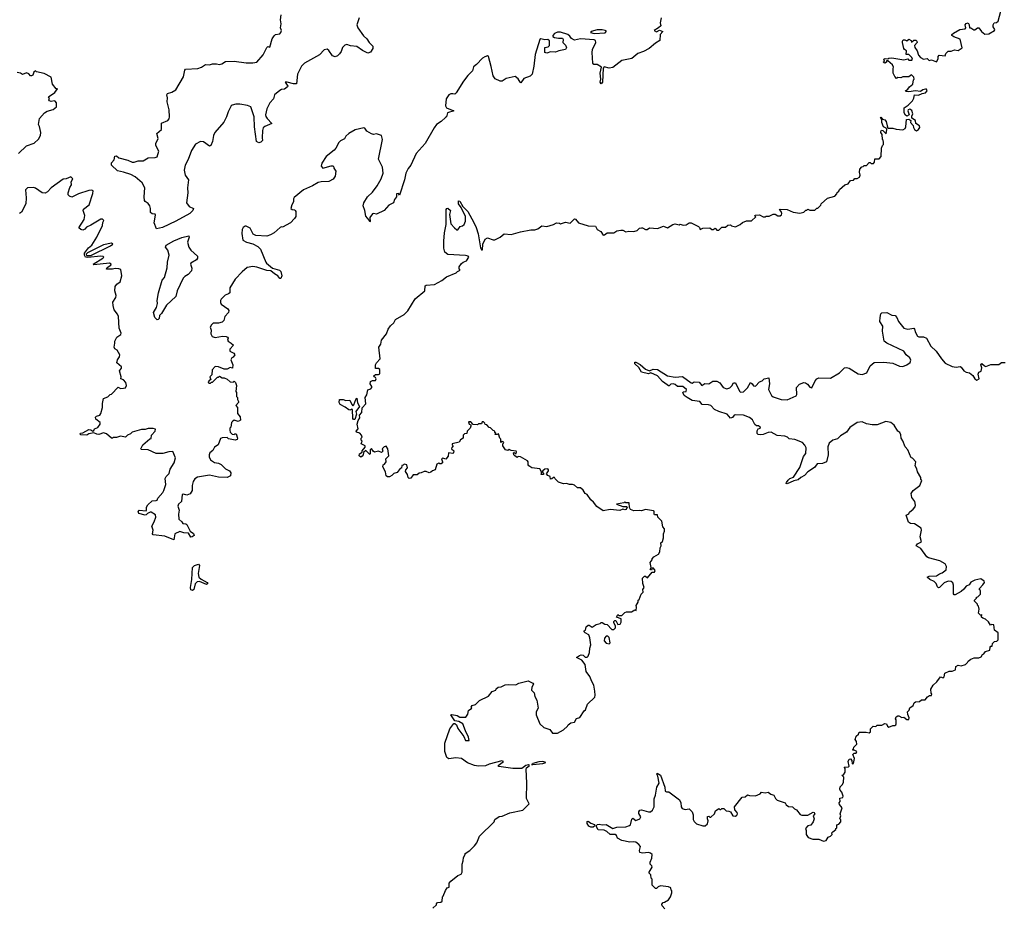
# Model space of a CAD drawing. Extents: x 2240384 to 2404287, y 351326 to 526670.
# Tile 147 of 256: x 2307606 to 2317562, y 427240 to 436206. Entities that reach past the tile are written whole.
import ezdxf

# ---------------------------------------------------------------- set-up
doc = ezdxf.new("R2010")
doc.units = 0

msp = doc.modelspace()

# ---------------------------------------------------------------- linework, layer by layer
at = {"layer": '0CON20XD'}
for points in [[(2311038, 436225), (2311014.5, 436155), (2311025, 436122), (2311081, 436041), (2311115, 436010.6), (2311139.1, 435975), (2311176.5, 435936.5), (2311176.9, 435915), (2311155, 435877.6), (2311126.2, 435866.2), (2311074, 435894), (2311016.7, 435935), (2310951.3, 435941.3), (2310915, 435955.7), (2310895, 435947.5), (2310871.4, 435925), (2310858.1, 435885), (2310839.7, 435860.3), (2310818.6, 435841.4), (2310795, 435831.8), (2310769.7, 435839.7), (2310732, 435895), (2310715, 435908.8), (2310685, 435900.8), (2310638.9, 435851.1), (2310484.5, 435765.5), (2310455, 435736), (2310414.6, 435655.4), (2310404, 435556), (2310375, 435555.6), (2310310, 435575), (2310290, 435575), (2310317.5, 435535), (2310313, 435527), (2310285, 435502), (2310255, 435500), (2310235, 435491.2), (2310184, 435446), (2310173.8, 435405), (2310135, 435366), (2310104.4, 435305), (2310091.9, 435245), (2310095, 435226.7), (2310107.1, 435205), (2310156.2, 435155), (2310086, 435125), (2310069.1, 435110.9), (2310060.6, 435085), (2310059.3, 435010.7), (2310062.5, 434985), (2310043.6, 434966.4), (2310025, 434960), (2310000, 434975), (2309981.5, 435121.5), (2309975.8, 435224.2), (2309942.5, 435325), (2309908.3, 435338.3), (2309830.5, 435350.5), (2309792.3, 435352.3), (2309755, 435342.5), (2309745, 435333.8), (2309714.4, 435275), (2309698.9, 435225), (2309669.3, 435170.7), (2309579.4, 435065), (2309566.5, 435035), (2309557.1, 434975), (2309538.2, 434931.8), (2309525, 434928.1), (2309465, 434970.9), (2309435, 434973.6), (2309384.3, 434945.7), (2309345, 434882), (2309309.5, 434790.5), (2309279.6, 434735), (2309269.6, 434685), (2309280, 434635), (2309314.3, 434585), (2309303.8, 434505), (2309306.2, 434455), (2309294.5, 434354.5), (2309319.2, 434315), (2309362, 434295), (2309357.7, 434275), (2309325.1, 434244.9), (2309185, 434167.1), (2309048.9, 434105), (2308990.4, 434090.4), (2308967, 434153), (2308980.5, 434230.5), (2308975, 434238), (2308945, 434241.2), (2308930, 434255), (2308930, 434295), (2308921.7, 434321.7), (2308906.4, 434346.4), (2308875, 434367.5), (2308868.3, 434378.3), (2308864.4, 434414.4), (2308871.4, 434505), (2308844.4, 434554.4), (2308772.9, 434615), (2308729.4, 434639.4), (2308655, 434664.5), (2308595, 434676.2), (2308534.1, 434734.1), (2308533, 434757), (2308560.7, 434789.3), (2308567.5, 434825), (2308585, 434828), (2308609.2, 434809.2), (2308698.8, 434785), (2308745, 434765.6), (2308765, 434764.2), (2308805, 434777.8), (2308853.1, 434776.9), (2308905, 434807.5), (2308975, 434811.2), (2308995, 434820), (2309012, 434875), (2308981.9, 434935), (2308983.1, 434955), (2309006.9, 435005), (2308994.4, 435055), (2309040, 435095), (2309041.2, 435158.8), (2309105, 435186.7), (2309117.3, 435202.7), (2309122, 435225), (2309119.2, 435295), (2309097.5, 435375), (2309100, 435415), (2309094, 435446), (2309100, 435460), (2309145, 435471.2), (2309185, 435496.2), (2309262.7, 435627.3), (2309274.4, 435695), (2309283.8, 435705), (2309408.7, 435711.3), (2309445, 435724.4), (2309486.4, 435753.6), (2309525, 435749.4), (2309555, 435758), (2309595, 435760), (2309625, 435752.9), (2309649.2, 435760.8), (2309685.9, 435784.1), (2309775.7, 435785.7), (2309895, 435768.1), (2309965, 435767.9), (2310004.3, 435775.7), (2310068.7, 435851.3), (2310105, 435923.3), (2310115, 435933.3), (2310135, 435927.5), (2310158.3, 436011.7), (2310177.7, 436042.3), (2310194.3, 436055.7), (2310235, 436062), (2310248.1, 436075), (2310252.2, 436095), (2310242.9, 436125), (2310250, 436165), (2310242.9, 436205), (2310249.4, 436255)], [(2312671.2, 434061.2), (2312775, 434081.2), (2312815, 434081.2), (2312845, 434091.2), (2312885, 434120), (2312936.4, 434113.6), (2313005, 434133.3), (2313035, 434150), (2313065, 434147.5), (2313075, 434140), (2313125, 434156.7), (2313171.7, 434148.3), (2313215, 434192.5), (2313225, 434190), (2313255, 434152.5), (2313355, 434121.2), (2313428, 434118), (2313443.6, 434083.6), (2313483, 434063), (2313505, 434026.7), (2313520.7, 434029.3), (2313545, 434050), (2313615, 434050), (2313645, 434070), (2313685, 434077.5), (2313705, 434077.5), (2313735, 434060), (2313765, 434067.5), (2313815, 434062.5), (2313850, 434075), (2313873, 434097), (2313895, 434102.5), (2313905, 434102.5), (2313935, 434083.3), (2313950, 434085), (2313975, 434102.5), (2314055, 434092.5), (2314115, 434116.7), (2314155, 434102.5), (2314210, 434135), (2314235, 434140), (2314275, 434132.5), (2314285, 434137.5), (2314315, 434127.5), (2314345, 434130), (2314375, 434150), (2314395, 434152.5), (2314470, 434115), (2314480, 434105), (2314485, 434083.3), (2314513.6, 434096.4), (2314585, 434102.5), (2314605, 434082.5), (2314617, 434083), (2314637, 434097), (2314655, 434077.5), (2314675, 434077.5), (2314705, 434107.5), (2314741.7, 434108.3), (2314765, 434127.5), (2314795, 434130), (2314805, 434120), (2314845, 434110), (2314890, 434135), (2314913.6, 434156.4), (2314955, 434170), (2315005, 434170), (2315048.3, 434211.7), (2315040, 434225), (2315045, 434230), (2315085, 434232.5), (2315125, 434212.5), (2315145, 434212.5), (2315155, 434220), (2315185, 434217.5), (2315225, 434237.5), (2315245, 434237.5), (2315273.6, 434223.6), (2315296.4, 434223.6), (2315309.3, 434230.7), (2315313.3, 434245), (2315306.2, 434266.2), (2315290, 434285), (2315295, 434290), (2315365, 434287.5), (2315428.3, 434258.3), (2315495, 434250), (2315535, 434260), (2315555, 434280), (2315565, 434280), (2315575, 434290), (2315595, 434280), (2315645, 434280), (2315665, 434300), (2315675, 434300), (2315708.3, 434331.7), (2315710, 434345), (2315775, 434400), (2315848.3, 434421.7), (2315870, 434445), (2315871.7, 434458.3), (2315888.3, 434471.7), (2315895, 434490), (2315950, 434535), (2315983, 434547), (2316005, 434580), (2316037, 434583), (2316051.7, 434598.3), (2316075, 434600), (2316096.7, 434613.3), (2316103.3, 434635), (2316097.5, 434665), (2316100, 434695), (2316121.7, 434718.3), (2316135, 434720), (2316145, 434730), (2316168.3, 434731.7), (2316195, 434760), (2316205, 434760), (2316215, 434750), (2316238.3, 434751.7), (2316250, 434765), (2316251.7, 434798.3), (2316295, 434800), (2316318.3, 434821.7), (2316320, 434905), (2316330, 434935), (2316340, 434945), (2316340, 434965), (2316337, 434987), (2316330, 434995), (2316327.5, 435045), (2316314.2, 435064.2), (2316313.9, 435076.1), (2316321.2, 435088.8), (2316335, 435086.7), (2316367, 435053), (2316372.5, 435095), (2316368.3, 435108.3), (2316341.7, 435121.7), (2316324, 435165), (2316323.3, 435193.3), (2316310, 435215), (2316315, 435220), (2316330, 435200), (2316355, 435192.5), (2316366.7, 435175), (2316378.3, 435131.7), (2316385, 435110), (2316435, 435110), (2316468.3, 435098.3), (2316535, 435092.5), (2316560, 435105), (2316567, 435123), (2316572.5, 435197.5), (2316595, 435200), (2316617.5, 435187.5), (2316613.3, 435165), (2316640, 435135), (2316642.5, 435115), (2316654, 435094), (2316675, 435082.5), (2316695.9, 435094.1), (2316706.7, 435115), (2316703.3, 435133.3), (2316667.5, 435155), (2316662.5, 435185), (2316628.3, 435208.3), (2316628.3, 435231.7), (2316637.5, 435255), (2316626.7, 435286.7), (2316605, 435300), (2316590, 435295), (2316587.5, 435285), (2316600, 435245), (2316575, 435230), (2316561.7, 435241.7), (2316550, 435265), (2316550, 435315), (2316589.3, 435340.7), (2316633.3, 435386.7), (2316646.4, 435413.6), (2316652.5, 435447.5), (2316695, 435441.2), (2316730, 435460), (2316765, 435465.8), (2316782, 435485), (2316775, 435503.3), (2316765, 435504), (2316736.7, 435495), (2316715, 435478.8), (2316665, 435486), (2316595, 435477.5), (2316565, 435480), (2316562.5, 435485), (2316586.2, 435503.8), (2316602.3, 435527.7), (2316636.2, 435555), (2316643.3, 435596.7), (2316650, 435605), (2316647.5, 435625), (2316625, 435646.7), (2316595, 435627.5), (2316535, 435627.5), (2316515, 435617.5), (2316485, 435620), (2316471.7, 435611.7), (2316455, 435630), (2316438.8, 435665), (2316437, 435713), (2316442.5, 435725), (2316430, 435750), (2316385, 435790), (2316371.7, 435788.3), (2316370, 435775), (2316355, 435767.5), (2316337.5, 435775), (2316350, 435785), (2316342.5, 435805), (2316357, 435813), (2316385, 435810), (2316395, 435816.7), (2316425, 435818.8), (2316545, 435801.2), (2316585, 435810), (2316597.5, 435795), (2316626.7, 435795), (2316633.3, 435805), (2316627.5, 435825), (2316595, 435852.5), (2316570, 435855), (2316571.7, 435891.7), (2316553.6, 435903.6), (2316547.5, 435915), (2316531.2, 435975), (2316530.8, 435989.2), (2316539.2, 436000.8), (2316555, 436002.5), (2316575, 435992.5), (2316595, 436010), (2316620, 435995), (2316625, 435980), (2316647, 435997), (2316667, 435997), (2316678.3, 435988.3), (2316680, 435975), (2316653.6, 435946.4), (2316656.7, 435925), (2316680.3, 435890.3), (2316695, 435847.5), (2316713.6, 435823.6), (2316745, 435806.7), (2316781.7, 435811.7), (2316803, 435793), (2316825, 435800), (2316875, 435780), (2316891.7, 435808.3), (2316892.5, 435835), (2316903, 435847), (2316965, 435840), (2316970, 435865), (2316994.1, 435885.9), (2317025, 435888), (2317058.8, 435901.2), (2317095, 435892.5), (2317135, 435920), (2317115, 436010), (2317051.7, 436031.7), (2317032.5, 436045), (2317032.5, 436055), (2317049.3, 436070.7), (2317113, 436107), (2317166.1, 436113.9), (2317172.5, 436125), (2317167.5, 436155), (2317175, 436167.5), (2317195, 436172.5), (2317206.7, 436155), (2317210, 436125), (2317225, 436122.5), (2317255, 436102.5), (2317265, 436102.5), (2317290, 436125), (2317305, 436122.5), (2317332.5, 436085), (2317365, 436060), (2317405, 436062.5), (2317462.5, 436095), (2317466.4, 436106.4), (2317447.5, 436135), (2317447.5, 436155), (2317460, 436175), (2317481.7, 436178.3), (2317498.3, 436191.7), (2317527, 436293)], [(2314092.5, 436225), (2314083, 436173), (2314087.5, 436145), (2314066.4, 436123.6), (2314022.5, 436095), (2314045, 436083.8), (2314075, 436100), (2314110, 436085), (2314083, 436057), (2314077.5, 435995), (2314035, 435967.5), (2313970, 435915), (2313915, 435883.3), (2313855, 435863.3), (2313795, 435812.5), (2313695, 435792.5), (2313605, 435722.5), (2313565, 435716.7), (2313515, 435730), (2313506.7, 435715), (2313499.5, 435575), (2313485, 435555.8), (2313474.5, 435575), (2313482.5, 435605), (2313475.5, 435665), (2313490, 435725), (2313445, 435752.5), (2313413, 435753), (2313400, 435765), (2313393.3, 435875), (2313397.5, 435905), (2313432.5, 435975), (2313430, 435995), (2313415, 436002.5), (2313275, 436012.5), (2313215, 435998.8), (2313184.1, 436014.1), (2313169.3, 436039.3), (2313147, 436057), (2313075, 436080), (2313045, 436078.8), (2313013.3, 436065), (2312996.7, 436045), (2312996.7, 436035), (2313014.2, 436024.2), (2313055, 436018), (2313095, 436020), (2313102, 436005), (2313096.7, 435975), (2313125, 435948.8), (2313134, 435925), (2313125, 435904.3), (2313058.6, 435891.4), (2313023.9, 435876.1), (2312975, 435880.8), (2312935, 435867.5), (2312915, 435874.3), (2312915, 435923.3), (2312948.3, 435931.7), (2312964.5, 435945.5), (2312962.2, 435992.2), (2312945, 436006), (2312915, 436002.9), (2312875, 436013.8), (2312865, 436006.7), (2312818.1, 435855), (2312805.7, 435735), (2312787.5, 435655), (2312767, 435633), (2312705, 435610), (2312675, 435567.5), (2312665, 435572.5), (2312645, 435607.5), (2312615, 435632.5), (2312525, 435612.5), (2312485, 435582.5), (2312465, 435582.5), (2312415, 435606.7), (2312395, 435636.7), (2312375, 435733.3), (2312345, 435832.5), (2312335, 435840), (2312308.3, 435831.7), (2312285, 435817.5), (2312226.4, 435753.6), (2312195, 435730), (2312185, 435690), (2312137, 435643), (2312092.5, 435585), (2312020, 435465), (2312005, 435453.3), (2311985, 435456.2), (2311965, 435456), (2311946.7, 435445), (2311920, 435405), (2311911.2, 435335), (2311922.5, 435315), (2311997.5, 435285), (2311932.5, 435265), (2311922.5, 435225), (2311913.3, 435215), (2311869.2, 435175), (2311820, 435145), (2311796.4, 435113.6), (2311706.2, 434955), (2311615.9, 434854.1), (2311562.5, 434735), (2311535, 434701.2), (2311511.9, 434655), (2311495.6, 434585), (2311445, 434432.5), (2311435, 434447.5), (2311417.5, 434445), (2311417.5, 434415), (2311395, 434387.5), (2311386, 434355), (2311338.3, 434331.7), (2311290, 434275), (2311215, 434237.5), (2311185, 434246.7), (2311175, 434242.5), (2311147.5, 434205), (2311150, 434165), (2311145, 434160), (2311138.3, 434178.3), (2311105, 434220), (2311096.7, 434275), (2311080, 434325), (2311086.2, 434355), (2311123.8, 434415), (2311175, 434461.2), (2311220, 434525), (2311262, 434595), (2311280, 434655), (2311274, 434715), (2311235.8, 434795.8), (2311275.8, 434994.2), (2311265.8, 435035.8), (2311215, 435050.8), (2311185, 435046), (2311165, 435051.2), (2311117.7, 435077.7), (2311095, 435110), (2311085, 435113.3), (2310997.1, 435092.9), (2310935, 435053.3), (2310905, 435026.7), (2310890.3, 434999.7), (2310849.3, 434980.7), (2310832.5, 434965), (2310803.6, 434906.4), (2310786.7, 434885), (2310705, 434823.3), (2310660, 434755), (2310653.6, 434723.6), (2310673, 434703), (2310755, 434726.7), (2310775, 434727.5), (2310782.5, 434715), (2310783, 434703), (2310802.5, 434675), (2310796.2, 434623.8), (2310775, 434592.5), (2310731.7, 434568.3), (2310655, 434566.2), (2310625, 434558), (2310565.4, 434524.6), (2310474.3, 434485.7), (2310381.2, 434408.8), (2310373.3, 434395), (2310373.3, 434365), (2310356.7, 434335), (2310347.5, 434295), (2310360, 434285), (2310385, 434282.5), (2310392.5, 434275), (2310397.5, 434265), (2310397, 434217), (2310386.4, 434193.6), (2310345, 434150), (2310265, 434107.5), (2310255, 434112.5), (2310240, 434105), (2310178.3, 434051.7), (2310140.7, 434029.3), (2310105, 434017.5), (2309995, 434022.5), (2309967, 434037), (2309935, 434097.5), (2309895, 434117.5), (2309885, 434117.5), (2309867.5, 434105), (2309857, 434083), (2309853.3, 434045), (2309862.5, 433975), (2309900, 433955), (2309965, 433940), (2310013.6, 433913.6), (2310042.5, 433885), (2310094, 433755), (2310103.4, 433743.4), (2310163.9, 433693.9), (2310234, 433674), (2310248, 433658), (2310256.7, 433615), (2310245, 433590), (2310235, 433590), (2310216.7, 433615), (2310183.3, 433635), (2310146, 433666), (2310105, 433669.4), (2310005, 433704), (2309965, 433710), (2309905, 433700), (2309855, 433656.7), (2309785, 433582.5), (2309732.5, 433495), (2309730, 433445), (2309717, 433433), (2309685, 433420), (2309645, 433380), (2309637.5, 433365), (2309637.5, 433345), (2309645, 433330), (2309711.7, 433281.7), (2309720, 433265), (2309716.2, 433245), (2309681.2, 433205), (2309668.8, 433165), (2309652.3, 433147.7), (2309615, 433136.7), (2309563, 433137), (2309545, 433120), (2309533.3, 433095), (2309542.5, 433065), (2309538.3, 433028.3), (2309553.6, 433003.6), (2309582.3, 432992.3), (2309656.1, 433006.1), (2309695, 433003.3), (2309706.4, 432996.4), (2309712.5, 432985), (2309707.5, 432965), (2309712.5, 432955), (2309746.1, 432936.1), (2309767.5, 432915), (2309730, 432875), (2309732.5, 432855), (2309773, 432833), (2309782.5, 432815), (2309766.4, 432793.6), (2309750, 432785), (2309742.5, 432765), (2309760, 432715), (2309758.3, 432681.7), (2309735, 432690), (2309705, 432672.5), (2309675, 432673.3), (2309615, 432696.7), (2309583, 432697), (2309552.5, 432665), (2309550, 432615), (2309530, 432595), (2309540, 432565), (2309525, 432560), (2309512.5, 432545), (2309513.9, 432533.9), (2309521.7, 432531.7), (2309535, 432530), (2309545, 432540), (2309555, 432540), (2309605, 432590), (2309615, 432590), (2309625, 432600), (2309653, 432583), (2309675, 432582.5), (2309705, 432570), (2309735, 432542.5), (2309765, 432540), (2309775, 432550), (2309787, 432537), (2309800, 432505), (2309790, 432445), (2309800, 432435), (2309800, 432395), (2309810, 432385), (2309810, 432365), (2309820, 432345), (2309820, 432335), (2309792.5, 432305), (2309807.5, 432285), (2309810, 432225), (2309835, 432190), (2309837.5, 432155), (2309815, 432142.5), (2309775, 432157.5), (2309757, 432143), (2309748.3, 432131.7), (2309740, 432085), (2309730, 432075), (2309730, 432055), (2309733, 432033), (2309753, 432013), (2309775, 432010), (2309783, 432017), (2309796.4, 432016.4), (2309810, 431975), (2309805, 431960), (2309785, 431952.5), (2309718.3, 431968.3), (2309705, 431980), (2309655, 431977.5), (2309635, 431970), (2309612.5, 431905), (2309577, 431883), (2309559.3, 431850.7), (2309527.5, 431825), (2309523.3, 431805), (2309523.3, 431785), (2309535, 431753.3), (2309575, 431726.7), (2309615, 431721.2), (2309645, 431708.8), (2309686.7, 431665), (2309726.7, 431645), (2309740, 431625), (2309737.1, 431592.9), (2309705, 431575.7), (2309615, 431580), (2309525, 431598.6), (2309405, 431578), (2309378.3, 431561.7), (2309358.8, 431535), (2309351.2, 431495), (2309350, 431445), (2309329.1, 431410.9), (2309295, 431396.7), (2309261.9, 431408.1), (2309250, 431405), (2309243.3, 431335), (2309213.6, 431306.3), (2309204.6, 431285), (2309217.5, 431245), (2309210.6, 431205), (2309216.7, 431155), (2309246.4, 431126.4), (2309255, 431110), (2309285, 431108.8), (2309295, 431101.2), (2309330, 431035), (2309365, 431010), (2309371.7, 430988.3), (2309350, 430975), (2309335, 430973.8), (2309312.5, 431012.5), (2309265, 431018), (2309225, 431031.2), (2309173.3, 431006.7), (2309163.9, 430946.1), (2309073.6, 430983.6), (2308955, 430997.5), (2308950, 431005), (2308955.6, 431045), (2308941.1, 431085), (2308965, 431126.2), (2308982.5, 431175), (2308979.2, 431199.2), (2308935, 431226), (2308925, 431226), (2308898, 431212), (2308885, 431197.5), (2308875, 431196.7), (2308812.3, 431212.3), (2308803.3, 431235), (2308813.3, 431246.7), (2308885, 431240), (2308890, 431245), (2308887.8, 431275), (2308901.3, 431298.7), (2308945, 431340), (2308985.9, 431344.1), (2308995, 431347.5), (2309002.7, 431367.3), (2309054, 431425), (2309064.2, 431445), (2309084, 431505), (2309077.5, 431565), (2309087.5, 431585), (2309116.7, 431615), (2309128, 431662), (2309166.7, 431725), (2309182.5, 431775), (2309155, 431837.5), (2309113.6, 431836.4), (2309055, 431820), (2308985, 431820), (2308905, 431856.7), (2308835, 431860), (2308830, 431865), (2308852.5, 431905), (2308921.7, 431968.3), (2308935, 431970), (2308940, 432005), (2308977, 432043), (2308980, 432065), (2308955, 432072.5), (2308905, 432070), (2308875, 432060), (2308838.3, 432061.7), (2308745, 432033.3), (2308725, 432016.7), (2308697.5, 432005), (2308675, 431983.3), (2308625, 431992.5), (2308585, 431980), (2308555, 431980), (2308545, 431972.5), (2308535, 431972.5), (2308485, 432016.2), (2308455, 432028), (2308405, 432011.9), (2308385, 432012.9), (2308355, 432026.7), (2308305, 432017.5), (2308285, 432004.2), (2308225, 432007.5), (2308217.5, 432015), (2308220, 432025), (2308245, 432028.8), (2308305, 432060.8), (2308325, 432059.2)], [(2313415, 436067.5), (2313525, 436074.3), (2313538.3, 436088.3), (2313525, 436097.5), (2313495, 436103.3), (2313445, 436103.3), (2313385, 436086.7), (2313377.5, 436075), (2313415, 436067.5)], [(2307595.8, 434854.2), (2307675, 434931.2), (2307752.3, 434957.7), (2307795, 434996.2), (2307816, 435035), (2307818.8, 435065), (2307806.7, 435125), (2307796.7, 435145), (2307805, 435207.5), (2307855.9, 435264.1), (2307885, 435280), (2307943.6, 435296.4), (2307977.5, 435325), (2307977.5, 435365), (2307965, 435382.5), (2307955, 435386.7), (2307925, 435378.8), (2307907.5, 435385), (2307902.5, 435395), (2307907.5, 435407.5), (2307897.5, 435425), (2307961.2, 435468.8), (2307990, 435505), (2307975, 435507.5), (2307936.7, 435555), (2307925.9, 435625.9), (2307855, 435662.5), (2307775, 435680), (2307765, 435687.5), (2307750, 435675), (2307737.5, 435645), (2307725, 435637.5), (2307715, 435637.5), (2307698, 435658), (2307675, 435670), (2307635, 435650), (2307613.9, 435663.9), (2307582, 435672)], [(2308325, 432059.2), (2308346.2, 432043.8), (2308355, 432050), (2308361.7, 432068.3), (2308395, 432082.2), (2308421.2, 432115), (2308420.7, 432130.7), (2308377.5, 432165), (2308373.3, 432185), (2308383, 432197), (2308415, 432207.5), (2308427.5, 432225), (2308442.5, 432285), (2308442.5, 432325), (2308453.6, 432376.4), (2308497, 432393), (2308520, 432415), (2308535, 432420), (2308601.7, 432488.3), (2308625, 432477.5), (2308655, 432479.2), (2308675.5, 432484.5), (2308686.2, 432505), (2308678, 432538), (2308655, 432562.5), (2308630, 432575), (2308632.5, 432595), (2308616.2, 432655), (2308636.7, 432683.3), (2308635.7, 432695), (2308588.8, 432735), (2308594.1, 432765.9), (2308616.7, 432795), (2308617.5, 432815), (2308592.5, 432865), (2308568.6, 432878.6), (2308560.6, 432895), (2308569.4, 432935), (2308567.5, 432955), (2308587.5, 432995), (2308627.7, 433022.3), (2308631.2, 433035), (2308612.9, 433085), (2308604.2, 433205), (2308596.6, 433226.6), (2308560.3, 433270.3), (2308550, 433315), (2308549.3, 433350.7), (2308576.7, 433395), (2308581.2, 433415), (2308568.9, 433465), (2308573, 433507), (2308588.3, 433531.7), (2308623.6, 433556.4), (2308640, 433615), (2308629.3, 433679.3), (2308607.4, 433687.4), (2308570.8, 433689.2), (2308545, 433681.8), (2308483.8, 433683.8), (2308491.3, 433698.7), (2308527.5, 433725), (2308532.5, 433735), (2308515, 433743.3), (2308355, 433727.5), (2308350, 433735), (2308446.7, 433795), (2308456.7, 433805), (2308451.7, 433811.7), (2308425, 433815.8), (2308295, 433800.8), (2308270, 433805), (2308263, 433823), (2308261.2, 433845), (2308301.9, 433898.1), (2308334, 433925), (2308385, 434006.7), (2308443.3, 434125), (2308447.5, 434155), (2308457.5, 434175), (2308445, 434190), (2308425, 434190), (2308325, 434126.2), (2308282.7, 434107.3), (2308263.9, 434086.1), (2308245, 434076.7), (2308225, 434083.3), (2308205, 434100), (2308258, 434185), (2308264, 434225), (2308246.7, 434275), (2308250.5, 434289.5), (2308309.2, 434335), (2308345, 434447.5), (2308350, 434475), (2308335, 434481.2), (2308305, 434478.6), (2308202.5, 434445), (2308135, 434410.8), (2308110.7, 434420.7), (2308097.5, 434435), (2308095.8, 434455), (2308112.7, 434507.3), (2308130, 434535), (2308127.5, 434565), (2308142.5, 434595), (2308125, 434617.5), (2308075, 434597.5), (2308045, 434593.3), (2307925, 434506.2), (2307886.2, 434465), (2307865, 434452.5), (2307833.3, 434453.3), (2307765, 434502.5), (2307745, 434509.4), (2307685, 434505.7), (2307666, 434485), (2307672, 434405), (2307666.7, 434345), (2307625, 434260), (2307603.8, 434246.2)], [(2312075, 429153.8), (2312117.5, 429152.5), (2312137, 429183), (2312145, 429220), (2312177, 429243), (2312172.5, 429255), (2312180.7, 429269.3), (2312215, 429280), (2312255, 429321.2), (2312346.1, 429363.9), (2312385, 429412.5), (2312420, 429425), (2312425, 429440), (2312443, 429457), (2312475, 429460), (2312515, 429478.8), (2312546.1, 429483.9), (2312621.7, 429478.3), (2312653.6, 429496.4), (2312748.3, 429518.3), (2312795, 429496.7), (2312800, 429485), (2312784.2, 429455.8), (2312781.2, 429425), (2312808.3, 429398.3), (2312815, 429360), (2312836.2, 429325), (2312850, 429245), (2312830, 429205), (2312827.5, 429175), (2312866.4, 429086.4), (2312905, 429046.7), (2312966.1, 429026.1), (2312995, 428990), (2313045, 428990), (2313106.4, 429023.6), (2313145, 429060), (2313153.6, 429076.4), (2313180, 429095), (2313216.4, 429103.6), (2313235, 429137.5), (2313269.3, 429150.7), (2313313.6, 429216.4), (2313327.5, 429225), (2313347, 429283), (2313420, 429355), (2313426.2, 429375), (2313423, 429417), (2313411.2, 429475), (2313392.3, 429512.3), (2313372.5, 429565), (2313334.1, 429614.1), (2313323.3, 429685), (2313290, 429730), (2313237.5, 429755), (2313265, 429776.7), (2313285, 429782.5), (2313305, 429780), (2313325, 429760), (2313345, 429760), (2313355, 429770), (2313367.5, 429805), (2313370.7, 429849.3), (2313382.5, 429885), (2313372.5, 429955), (2313362.5, 429985), (2313322.5, 430005), (2313312.5, 430015), (2313313.3, 430026.7), (2313326.1, 430033.9), (2313335, 430067.5), (2313355, 430082.5), (2313365, 430082.5), (2313395, 430062.5), (2313435, 430090), (2313475, 430100), (2313485, 430110), (2313495, 430110), (2313523, 430093), (2313545, 430090), (2313595, 430040), (2313615, 430040), (2313630, 430055), (2313630, 430075), (2313612.5, 430105), (2313615, 430120), (2313625, 430130), (2313635, 430130), (2313655, 430090), (2313678.3, 430091.7), (2313687, 430113), (2313688.3, 430148.3), (2313640, 430165), (2313655, 430190), (2313665, 430180), (2313695, 430180), (2313725, 430210), (2313743, 430217), (2313791.7, 430218.3), (2313825, 430237.5), (2313838.3, 430231.7), (2313842.5, 430265), (2313838.3, 430281.7), (2313860, 430315), (2313860, 430335), (2313868.3, 430341.7), (2313890, 430395), (2313910, 430415), (2313907.5, 430445), (2313920, 430465), (2313906.7, 430505), (2313903, 430557), (2313925, 430580), (2313935, 430580), (2313955, 430560), (2314001.7, 430618.3), (2314025, 430620), (2314032.5, 430635), (2314015, 430660), (2314001.7, 430658.3), (2313995, 430640), (2313980, 430645), (2313990, 430665), (2313980, 430715), (2314000, 430745), (2314000, 430755), (2314017, 430773), (2314065, 430800), (2314077.5, 430825), (2314083.6, 430866.4), (2314092.5, 430885), (2314090, 430915), (2314105, 430930), (2314117.5, 430965), (2314117.5, 431005), (2314127.5, 431035), (2314127, 431057), (2314108.3, 431078.3), (2314100, 431135), (2314060, 431175), (2314055, 431200), (2314025, 431200), (2314020, 431205), (2314020, 431235), (2314015, 431240), (2313935, 431252), (2313895, 431237.5), (2313875, 431242), (2313815, 431238.8), (2313783.2, 431253.2), (2313771.7, 431271.7), (2313768.3, 431318.3), (2313735, 431320), (2313725, 431330), (2313715, 431320), (2313640, 431305), (2313705, 431283.3), (2313745, 431282.5), (2313750, 431275), (2313746.7, 431265), (2313735, 431253.8), (2313725, 431250), (2313705, 431256.7), (2313675, 431244), (2313575, 431251.4), (2313505, 431238), (2313441.2, 431281.2), (2313409.2, 431325), (2313379.7, 431349.7), (2313345, 431404), (2313323.1, 431413.1), (2313305, 431448.8), (2313275, 431473.3), (2313245, 431472.5), (2313215, 431500), (2313197, 431507), (2313165, 431506.7), (2313135, 431516.7), (2313105, 431513.3), (2313055, 431530), (2313021.7, 431561.7), (2313015, 431577.5), (2313005, 431577.5), (2312988.3, 431561.7), (2312975, 431560), (2312970, 431585), (2312945, 431597.5), (2312933, 431613), (2312953.3, 431645), (2312953.3, 431655), (2312945, 431663.3), (2312915, 431659.2), (2312896.7, 431645), (2312890, 431635), (2312907.5, 431615), (2312900, 431605), (2312880, 431605), (2312881.7, 431618.3), (2312882.5, 431635), (2312865, 431662.5), (2312785, 431673.3), (2312753.6, 431693.6), (2312747.5, 431705), (2312747.5, 431735), (2312740, 431745), (2312670, 431785), (2312645, 431790), (2312635, 431780), (2312613.6, 431793.6), (2312602.5, 431805), (2312600, 431825), (2312605, 431830), (2312615, 431820), (2312625, 431820), (2312630, 431835), (2312625, 431842.5), (2312575, 431850), (2312555, 431860), (2312541.7, 431848.3), (2312517.5, 431855), (2312490, 431895), (2312490, 431915), (2312498.3, 431921.7), (2312500, 431935), (2312485, 431940), (2312471.7, 431931.7), (2312470, 431965), (2312460, 431975), (2312448.3, 432018.3), (2312435, 432010), (2312415, 432010), (2312410, 432015), (2312420, 432025), (2312411.7, 432031.7), (2312410, 432045), (2312395, 432050), (2312368.3, 432078.3), (2312351.7, 432081.7), (2312328.3, 432108.3), (2312311.7, 432111.7), (2312310, 432125), (2312295, 432140), (2312281.7, 432138.3), (2312275, 432120), (2312245, 432120), (2312235, 432110), (2312193, 432113), (2312168, 432138), (2312145, 432137.5), (2312152.5, 432115), (2312167.5, 432107.5), (2312167.5, 432095), (2312160, 432075), (2312130, 432045), (2312128.3, 432021.7), (2312103, 432017), (2312090, 432005), (2312090, 431975), (2312061.7, 431958.3), (2312050, 431935), (2311980, 431915), (2311980, 431905), (2311990, 431895), (2311975, 431880), (2311972.5, 431865), (2311997, 431847), (2311993, 431827), (2311985, 431820), (2311943.6, 431826.4), (2311938.8, 431791.2), (2311915, 431762.5), (2311885, 431770), (2311870, 431765), (2311882.5, 431735), (2311880, 431725), (2311867, 431713), (2311853, 431713), (2311845, 431720), (2311825, 431710), (2311807.5, 431655), (2311780, 431645), (2311765, 431630), (2311745, 431622.5), (2311715, 431637.5), (2311695, 431637.5), (2311665, 431622.5), (2311645, 431620), (2311625, 431602.5), (2311585, 431602.5), (2311559.5, 431570.5), (2311545, 431566.7), (2311532.5, 431575), (2311526.4, 431606.4), (2311508.3, 431638.3), (2311510, 431655), (2311526.4, 431673.6), (2311520, 431705), (2311495, 431710), (2311485, 431700), (2311471.7, 431698.3), (2311468.3, 431671.7), (2311453.6, 431666.4), (2311422.5, 431627.5), (2311390, 431615), (2311370, 431595), (2311346.4, 431583.6), (2311325, 431582.5), (2311311.7, 431591.7), (2311303.8, 431635), (2311277.5, 431685), (2311280, 431705), (2311295, 431710), (2311311.2, 431735), (2311310, 431765), (2311337.5, 431795), (2311330, 431865), (2311311.7, 431891.7), (2311290, 431885), (2311272.5, 431867.5), (2311277.5, 431842.5), (2311265, 431830), (2311235, 431842.5), (2311193.3, 431833.3), (2311181.7, 431841.7), (2311165, 431870), (2311150, 431855), (2311150, 431815), (2311145, 431810), (2311105, 431850), (2311081.7, 431828.3), (2311080, 431805), (2311069.3, 431790.7), (2311055, 431782.5), (2311037.5, 431795), (2311043.6, 431816.4), (2311068.3, 431831.7), (2311067.5, 431845), (2311098.3, 431881.7), (2311100, 431895), (2311060, 431915), (2311067.5, 431945), (2311060, 431955), (2311060, 431975), (2311067.5, 431985), (2311063.3, 432005), (2311045, 432023.3), (2311013, 432033), (2311010, 432045), (2311027, 432067), (2311020, 432115), (2311028, 432152), (2311045, 432180), (2311043, 432207), (2311067.1, 432235), (2311070, 432280), (2311105, 432320), (2311100, 432385), (2311116.4, 432413.6), (2311126.2, 432463.8), (2311155.9, 432474.1), (2311166.2, 432485), (2311166.7, 432495), (2311150, 432525), (2311153.8, 432546.2), (2311173.3, 432556.7), (2311205, 432557.5), (2311210, 432575), (2311205, 432586.7), (2311190, 432595), (2311187.5, 432605), (2311205, 432618.8), (2311233.6, 432616.4), (2311246.7, 432625), (2311247, 432667), (2311235, 432680), (2311205, 432680), (2311203, 432697), (2311202.5, 432715), (2311213.3, 432735), (2311250, 432775), (2311237.5, 432895), (2311258.8, 432925), (2311263.3, 432965), (2311315, 433030), (2311333, 433077), (2311355, 433110), (2311389.3, 433140.7), (2311407, 433173), (2311495, 433223.3), (2311529.5, 433260.5), (2311605, 433383.3), (2311702.5, 433465), (2311707, 433513), (2311715, 433522.5), (2311801.7, 433528.3), (2311875, 433568.8), (2311923, 433607), (2312020, 433645), (2312031.7, 433658.3), (2312058.3, 433671.7), (2312050, 433685), (2312050, 433705), (2312075, 433740), (2312090, 433755), (2312123, 433767), (2312147.5, 433805), (2312140, 433815), (2312115, 433820.8), (2311935, 433831.3), (2311904, 433854), (2311894.7, 433894.7), (2311894.3, 433965.7), (2311901, 434049), (2311919.3, 434135), (2311919.4, 434180.6), (2311918.9, 434285), (2311924.1, 434295.9), (2311935, 434299.1), (2311960.8, 434275), (2311953.6, 434235), (2311965, 434140), (2312001.7, 434101.7), (2312025, 434080), (2312035, 434080), (2312060, 434115), (2312085, 434120), (2312100, 434135), (2312113, 434167), (2312114.3, 434215), (2312070, 434305), (2312042.2, 434345), (2312042.5, 434375), (2312055, 434369.4), (2312088.3, 434318.3), (2312136.3, 434266.3), (2312199.8, 434155), (2312223, 434103), (2312240.7, 434040.7), (2312265, 433897.5), (2312275, 433880), (2312285, 433877.5), (2312288, 433935), (2312314.4, 433985.6), (2312335, 434000), (2312395, 433980), (2312409.3, 433980.7), (2312464.1, 434005.9), (2312505, 434038.8), (2312575, 434034), (2312671.2, 434061.2)], [(2308995, 433170), (2308973.3, 433195), (2308960, 433245), (2308991.2, 433295), (2309000, 433335), (2308996, 433365), (2309011.4, 433445), (2309047.7, 433572.3), (2309070.6, 433599.4), (2309098.8, 433695), (2309100.4, 433755), (2309119.1, 433825), (2309103.9, 433873.9), (2309081.4, 433905), (2309088.9, 433925), (2309165, 433969.6), (2309245, 434003.6), (2309315, 434018.8), (2309318.8, 434005), (2309304.3, 433955), (2309317.5, 433905), (2309337.5, 433875), (2309403.3, 433815), (2309403.3, 433795), (2309395, 433777.5), (2309336.7, 433745), (2309333.3, 433735), (2309346.1, 433693.9), (2309343.9, 433666.1), (2309309.5, 433630.5), (2309275, 433610), (2309257.7, 433592.3), (2309196.9, 433465), (2309185, 433407.5), (2309090.9, 433319.1), (2309040, 433235), (2309020, 433215), (2309017.5, 433185), (2309005, 433173.3), (2308995, 433170)], [(2308325, 433821.2), (2308525, 433918.8), (2308546.7, 433935), (2308545, 433940), (2308535, 433946.7), (2308455, 433929.2), (2308290.3, 433849.7), (2308280, 433835), (2308282.5, 433822.5), (2308325, 433821.2)], [(2315520.8, 431930.8), (2315445, 431960.6), (2315386, 431966), (2315368.8, 431985), (2315342.5, 431995), (2315265, 432000), (2315204.6, 432034.6), (2315175, 432032.3), (2315125, 432010.6), (2315095, 432006.9), (2315072.6, 432012.6), (2315062.7, 432022.7), (2315062.1, 432047.9), (2315072.9, 432067.1), (2315096.7, 432075), (2315093.3, 432085), (2315077.7, 432097.7), (2315055, 432100), (2315040.5, 432110.5), (2315015, 432160), (2314985, 432182.5), (2314925, 432206.9), (2314845, 432208.8), (2314830, 432205), (2314815, 432182.5), (2314795, 432177.5), (2314760, 432215), (2314675, 432243.1), (2314630, 432265), (2314593.8, 432303.8), (2314570.8, 432310.8), (2314506.7, 432315), (2314484.3, 432344.3), (2314405, 432356.2), (2314355, 432383.8), (2314326.2, 432405), (2314312.5, 432435), (2314317.5, 432442.5), (2314345, 432446.7), (2314346.9, 432465), (2314310, 432495), (2314257, 432497), (2314235, 432515.4), (2314215, 432522.1), (2314191.7, 432518.3), (2314173.3, 432503.3), (2314165, 432502.5), (2314153, 432513), (2314107, 432547), (2314056, 432605), (2313986.2, 432633.8), (2313965, 432624.4), (2313892.5, 432642.5), (2313867.3, 432687.3), (2313824.5, 432725), (2313825, 432741.2), (2313835, 432742.9), (2313878.8, 432718.8), (2313935, 432670), (2313975, 432656.2), (2314009.8, 432670.2), (2314055, 432667.8), (2314155, 432603.3), (2314235, 432591.2), (2314306.9, 432596.9), (2314395, 432534), (2314405, 432530), (2314426.4, 432543.6), (2314475, 432539.2), (2314505, 432506.7), (2314535, 432527.5), (2314575, 432524), (2314615, 432550), (2314655, 432549.2), (2314685, 432533.8), (2314717.6, 432487.6), (2314755, 432472.9), (2314788.1, 432481.9), (2314807.6, 432502.4), (2314825, 432533.8), (2314842.5, 432535), (2314885, 432447.5), (2314895, 432438.8), (2314925, 432443.3), (2314965, 432482), (2314995, 432536.2), (2315013.8, 432525), (2315024.5, 432504.5), (2315045, 432500.6), (2315085, 432542.5), (2315115, 432552.5), (2315135, 432572.5), (2315182.5, 432582.5), (2315187.1, 432525), (2315176.2, 432465), (2315208.8, 432405), (2315225, 432392), (2315305, 432365.8), (2315365, 432362.5), (2315458.8, 432401.2), (2315463.4, 432416.6), (2315461.2, 432485), (2315491.4, 432518.6), (2315534.6, 432535.4), (2315553.3, 432533.3), (2315571.1, 432521.1), (2315595, 432488), (2315615, 432482.5), (2315648.8, 432555), (2315666.4, 432573.6), (2315687, 432583), (2315805, 432582), (2315894.1, 432635.9), (2315946.1, 432683.9), (2315965, 432688.8), (2315991.7, 432681.7), (2316082.5, 432625), (2316125, 432616.2), (2316173.3, 432635), (2316205.9, 432704.1), (2316245, 432738.8), (2316345, 432743.3), (2316433.6, 432733.6), (2316503, 432703), (2316535, 432700), (2316577.5, 432715), (2316609.3, 432740.7), (2316617, 432763), (2316606.7, 432785), (2316570, 432815), (2316546.7, 432855), (2316373.9, 432933.9), (2316346.4, 432956.4), (2316330.5, 433055), (2316332.5, 433105), (2316304, 433155), (2316306.7, 433195), (2316315, 433230), (2316325, 433242.5), (2316375, 433243.3), (2316425, 433217.5), (2316457.5, 433215), (2316475, 433192.5), (2316492.7, 433152.7), (2316545, 433086.7), (2316585, 433076.2), (2316645.9, 433085.9), (2316655, 433077.5), (2316662.7, 433042.7), (2316685, 433003.8), (2316698.3, 432998.3), (2316745, 432997.5), (2316774.3, 432984.3), (2316818.6, 432905), (2316874, 432855), (2316925.7, 432775.7), (2316965, 432733.3), (2317035, 432700), (2317075, 432692.5), (2317115, 432697.5), (2317125, 432692.5), (2317154.2, 432654.2), (2317175, 432642.5), (2317210, 432635), (2317245, 432607.5), (2317265, 432572.5), (2317285, 432560), (2317306, 432575), (2317299.1, 432620.9), (2317305, 432640), (2317328, 432652), (2317333.3, 432685), (2317324, 432715), (2317335, 432727.5), (2317360, 432705), (2317375, 432700), (2317425, 432717.5), (2317505, 432720), (2317535, 432740), (2317571.7, 432738.3)], [(2310981.7, 432161.7), (2310973.8, 432173.8), (2310973, 432263), (2310965, 432267.5), (2310945, 432257.5), (2310935, 432260), (2310898.3, 432288.3), (2310847.5, 432315), (2310837.5, 432335), (2310840, 432365), (2310876.4, 432366.4), (2310905, 432353.3), (2310945, 432357.5), (2310963, 432313), (2310975, 432300), (2310985, 432310), (2311003.8, 432365), (2311015, 432380), (2311021.2, 432331.2), (2311042.5, 432295), (2311006.2, 432245), (2311012.5, 432215), (2310995, 432162.5), (2310981.7, 432161.7)], [(2314130, 427215), (2314102.5, 427245), (2314098.3, 427261.7), (2314111.7, 427278.3), (2314125, 427280), (2314166.4, 427303.6), (2314187.5, 427335), (2314200, 427375), (2314200, 427395), (2314193, 427403), (2314190, 427425), (2314165, 427437.5), (2314085, 427447.5), (2314061.7, 427438.3), (2314045, 427420), (2314035, 427420), (2314000, 427455), (2314000, 427515), (2313990, 427525), (2313987, 427557), (2313970, 427575), (2313970, 427585), (2314000, 427635), (2313998.3, 427648.3), (2313980, 427665), (2313980, 427685), (2313997.5, 427725), (2314000, 427765), (2313985, 427777.5), (2313963, 427783), (2313905, 427777.5), (2313875, 427782.5), (2313873.3, 427805), (2313882.5, 427845), (2313867.5, 427865), (2313835, 427887.5), (2313815, 427892.5), (2313775, 427888), (2313695.9, 427905.9), (2313650.5, 427930.5), (2313640, 427955), (2313626.2, 427965), (2313577.4, 427967.4), (2313542.9, 427995), (2313515, 428008.2), (2313453.9, 428013.9), (2313438.5, 428045), (2313436.9, 428055), (2313444.6, 428065.4), (2313465, 428070), (2313495, 428063.9), (2313535, 428065.8), (2313605, 428026.9), (2313645, 428040.6), (2313735, 428044.2), (2313773.6, 428056.4), (2313782.5, 428065), (2313795, 428120), (2313805, 428130), (2313835, 428107.5), (2313877.5, 428125), (2313886.2, 428145), (2313867, 428177), (2313866.7, 428195), (2313875, 428212.5), (2313895, 428216.7), (2313965, 428196.2), (2313985, 428196.7), (2314005, 428212.5), (2314021.2, 428245), (2314022.9, 428325), (2314036.4, 428365), (2314047.5, 428445), (2314070.8, 428485), (2314060, 428555), (2314047.5, 428575), (2314053.3, 428586.7), (2314086.7, 428565), (2314130, 428445), (2314133.6, 428403.6), (2314145, 428397.5), (2314168.3, 428398.3), (2314276.2, 428315), (2314292, 428285), (2314294, 428245), (2314305, 428230), (2314335, 428220), (2314375, 428226.2), (2314405.6, 428195.6), (2314417.5, 428165), (2314416.4, 428116.4), (2314425, 428097.5), (2314450, 428075), (2314515, 428053.3), (2314536.4, 428053.6), (2314560, 428075), (2314567.5, 428105), (2314560, 428125), (2314561.7, 428148.3), (2314575, 428150), (2314585, 428140), (2314595, 428140), (2314632.5, 428175), (2314640, 428205), (2314675, 428230), (2314685, 428220), (2314695, 428220), (2314705, 428230), (2314725, 428230), (2314750, 428205), (2314775, 428203.3), (2314792.5, 428195), (2314815.8, 428155.8), (2314845, 428152.2), (2314858.9, 428161.1), (2314864.4, 428175), (2314860, 428190), (2314836, 428215), (2314833.3, 428246.7), (2314910, 428345), (2314941.7, 428348.3), (2314965, 428367.5), (2314985, 428360), (2315045, 428357.5), (2315093.3, 428376.7), (2315107, 428393), (2315145, 428386.7), (2315175, 428392.5), (2315202.3, 428372.3), (2315233, 428363), (2315249.3, 428329.3), (2315263.9, 428313.9), (2315346.1, 428286.1), (2315357, 428267), (2315378.3, 428248.3), (2315420, 428245), (2315440, 428225), (2315460, 428215), (2315498.3, 428168.3), (2315515, 428162.5), (2315575, 428162.5), (2315628.3, 428191.7), (2315639.3, 428189.3), (2315646.7, 428175), (2315630, 428155), (2315640, 428125), (2315630, 428095), (2315605, 428060), (2315575, 428052.5), (2315550, 428025), (2315557.5, 428005), (2315560, 427965), (2315580, 427935), (2315625, 427920), (2315685, 427920), (2315735, 427900), (2315760, 427905), (2315780.7, 427939.3), (2315805, 427950), (2315820, 427965), (2315818.3, 427981.7), (2315827, 427993), (2315860, 428015), (2315860, 428025), (2315870, 428035), (2315870, 428065), (2315888.3, 428071.7), (2315910, 428095), (2315910, 428115), (2315900, 428125), (2315907.5, 428155), (2315902.5, 428175), (2315923.3, 428235), (2315895, 428270), (2315892.5, 428285), (2315901.7, 428298.3), (2315900, 428335), (2315928.3, 428341.7), (2315932.5, 428355), (2315920, 428395), (2315903, 428413), (2315900, 428425), (2315901.7, 428448.3), (2315925, 428470), (2315937.5, 428495), (2315940, 428545), (2315920, 428565), (2315935, 428570), (2315952.5, 428595), (2315951.7, 428631.7), (2315942.5, 428647.5), (2315985, 428650), (2315991.7, 428658.3), (2315982.5, 428705), (2315991.7, 428728.3), (2316005, 428730), (2316020, 428715), (2316025, 428680), (2316037.5, 428685), (2316046.4, 428733.6), (2316030, 428775), (2316045, 428790), (2316065, 428790), (2316070, 428805), (2316045, 428820), (2316030, 428820), (2316030, 428825), (2316038.3, 428831.7), (2316041.7, 428848.3), (2316071.7, 428878.3), (2316067, 428907), (2316052.5, 428925), (2316065, 428960), (2316088.3, 428981.7), (2316095, 429000), (2316165, 429000), (2316197, 428993), (2316210, 429005), (2316210, 429035), (2316235, 429060), (2316261.7, 429058.3), (2316275, 429070), (2316325, 429070), (2316355, 429087.5), (2316370, 429085), (2316380.7, 429060.7), (2316395, 429052.5), (2316435, 429067.5), (2316455, 429067.5), (2316466.4, 429073.6), (2316470, 429085), (2316470, 429125), (2316462.5, 429135), (2316470, 429155), (2316485, 429167.5), (2316495, 429167.5), (2316525, 429150), (2316545, 429152.5), (2316575, 429130), (2316595, 429127.5), (2316600, 429145), (2316585, 429180), (2316582.5, 429205), (2316598.3, 429221.7), (2316605, 429247.5), (2316639.3, 429270.7), (2316651.7, 429298.3), (2316663, 429307), (2316705, 429310), (2316725, 429326.7), (2316761.7, 429328.3), (2316785, 429357.5), (2316805, 429370), (2316825, 429370), (2316830, 429385), (2316822.5, 429395), (2316820, 429435), (2316842.5, 429475), (2316879.3, 429510.7), (2316915, 429560), (2316945, 429550), (2316955, 429560), (2316961.7, 429598.3), (2317005, 429617.5), (2317035, 429617.5), (2317068.3, 429631.7), (2317072.5, 429665), (2317095, 429677.5), (2317125, 429672.5), (2317170, 429685), (2317190, 429705), (2317195, 429720), (2317225, 429740), (2317257, 429753), (2317305, 429752.5), (2317328.3, 429761.7), (2317340, 429785), (2317355, 429792.5), (2317370, 429815), (2317415, 429830), (2317418.3, 429861.7), (2317425, 429870), (2317438.3, 429871.7), (2317441.7, 429898.3), (2317461.7, 429918.3), (2317485, 429920), (2317500, 429935), (2317500, 430005), (2317461.7, 430031.7), (2317457.5, 430085), (2317435, 430090), (2317423, 430083), (2317402.5, 430115), (2317372.5, 430145), (2317345, 430152.5), (2317330, 430165), (2317335, 430190), (2317325, 430180), (2317302.5, 430205), (2317307.5, 430245), (2317300, 430275), (2317290, 430285), (2317290, 430295), (2317260, 430325), (2317260, 430335), (2317280, 430355), (2317280, 430365), (2317295, 430370), (2317320, 430395), (2317320, 430435), (2317311.7, 430441.7), (2317310, 430455), (2317345, 430490), (2317360, 430515), (2317358.3, 430528.3), (2317325, 430550), (2317265, 430537.5), (2317225, 430517.5), (2317205, 430490), (2317175, 430477.5), (2317153, 430447), (2317126.1, 430423.9), (2317065, 430390), (2317055, 430390), (2317048.3, 430398.3), (2317048.3, 430488.3), (2317040.7, 430510.7), (2317026.1, 430526.1), (2316995, 430528.8), (2316955, 430510), (2316905, 430462.5), (2316895, 430460), (2316885, 430470), (2316873.8, 430503.8), (2316854.1, 430524.1), (2316807.5, 430545), (2316783, 430567), (2316802, 430578), (2316875, 430580.6), (2316905, 430602.2), (2316935, 430612.5), (2316975, 430642.5), (2316976.4, 430676.4), (2316963, 430703), (2316910, 430735), (2316795, 430763.8), (2316777.5, 430775), (2316717.7, 430857.7), (2316670, 430885), (2316682.5, 430905), (2316723.8, 430926.2), (2316710, 430975), (2316724, 431045), (2316721.2, 431065), (2316655, 431107.5), (2316615, 431112.5), (2316593.3, 431123.3), (2316570, 431195), (2316595, 431210), (2316602.5, 431225), (2316641.2, 431255), (2316659.5, 431280.5), (2316663.3, 431295), (2316656.2, 431335), (2316626.7, 431375), (2316620, 431415), (2316640, 431445), (2316706.7, 431495), (2316727.5, 431545), (2316718.3, 431558.3), (2316717, 431577), (2316682.5, 431635), (2316677.5, 431665), (2316660, 431695), (2316667.5, 431735), (2316635, 431770), (2316620, 431775), (2316587, 431857), (2316560, 431885), (2316537, 431947), (2316520, 431975), (2316517, 432007), (2316505, 432030), (2316483.6, 432043.6), (2316447.5, 432105), (2316415, 432132.5), (2316365, 432142.5), (2316275, 432108.8), (2316225, 432108.8), (2316168.3, 432118.3), (2316125, 432140), (2316075, 432133.3), (2315998.3, 432081.7), (2315965, 432033.8), (2315905, 431998.8), (2315875, 431966.7), (2315826.4, 431953.6), (2315792.5, 431925), (2315776.7, 431885), (2315780, 431805), (2315762.5, 431735), (2315725, 431719.2), (2315670, 431715), (2315643, 431677), (2315575, 431632.5), (2315542.5, 431595), (2315505, 431576.7), (2315477, 431553), (2315435, 431543.8), (2315365, 431511.2), (2315357.5, 431515), (2315360, 431525), (2315375, 431550.8), (2315393.9, 431566.1), (2315429.2, 431580.8), (2315495, 431677.5), (2315532.1, 431787.9), (2315555, 431820), (2315558.9, 431875), (2315545, 431903.8), (2315520.8, 431930.8)], [(2309355, 430431.9), (2309335, 430440), (2309331.9, 430465), (2309348, 430545), (2309354.4, 430665), (2309373.3, 430685), (2309415, 430700), (2309425.5, 430685), (2309409.2, 430605), (2309419.1, 430569.1), (2309439.5, 430549.5), (2309501.2, 430515), (2309506.9, 430505), (2309495, 430494.5), (2309425, 430523.1), (2309399.5, 430520.5), (2309379.2, 430500.8), (2309368.1, 430445), (2309355, 430431.9)], [(2313565, 429892.5), (2313577.5, 429905), (2313567, 429957), (2313551.7, 429971.7), (2313535, 429972.5), (2313518.3, 429951.7), (2313516.7, 429925), (2313535, 429900), (2313565, 429892.5)], [(2311785, 427220), (2311820, 427255), (2311820, 427265), (2311831.7, 427278.3), (2311865, 427280), (2311878.3, 427291.7), (2311880, 427335), (2311888.3, 427341.7), (2311911.7, 427398.3), (2311930, 427425), (2311950, 427435), (2311950, 427475), (2311967, 427493), (2312035, 427550), (2312070, 427565), (2312080, 427585), (2312080, 427665), (2312091.7, 427698.3), (2312092.5, 427735), (2312110, 427765), (2312110, 427775), (2312156.4, 427803.6), (2312205, 427850), (2312227, 427883), (2312255, 427950), (2312402.5, 428095), (2312411.2, 428118.8), (2312455, 428146.7), (2312485, 428150), (2312562.5, 428185), (2312695, 428210.6), (2312756.2, 428275), (2312731.2, 428331.2), (2312734.3, 428485), (2312725.7, 428625), (2312730.6, 428639.4), (2312762.5, 428665), (2312749.2, 428669.2), (2312723.3, 428665), (2312685, 428632.5), (2312593.2, 428633.2), (2312450, 428655), (2312442.5, 428665), (2312485, 428693.3), (2312497.5, 428705), (2312482.5, 428712.5), (2312352.6, 428677.4), (2312315, 428659.5), (2312245, 428657.9), (2312204, 428664), (2312135, 428691.9), (2312075, 428735.6), (2312015, 428740.9), (2311945, 428731.5), (2311925, 428743.3), (2311903.7, 428805), (2311905, 428890), (2311954, 429035), (2311995, 429089.2), (2312005, 429090), (2312024.2, 429075), (2312035, 429036.2), (2312096.9, 428956.9), (2312115, 428916.7), (2312152.5, 428917.5), (2312145, 428948.8), (2312112.9, 429012.9), (2312086.3, 429085), (2312045, 429110), (2312005, 429115.8), (2311966.2, 429175), (2311975, 429179.4), (2312028.1, 429168.1), (2312055, 429153.8), (2312075, 429153.8)], [(2312795, 428674.3), (2312895, 428682.5), (2312927.5, 428695), (2312895, 428705.6), (2312855, 428701.9), (2312793.3, 428685), (2312791.7, 428678.3), (2312780, 428675), (2312795, 428674.3)], [(2313405, 428041.6), (2313381.7, 428041.7), (2313361.4, 428051.4), (2313345, 428076.2), (2313344, 428096), (2313355, 428099.1), (2313381.2, 428081.2), (2313417.3, 428067.3), (2313421.4, 428055), (2313405, 428041.6)]]:
    msp.add_lwpolyline(points, dxfattribs=at)

doc.saveas('drawing.dxf')
